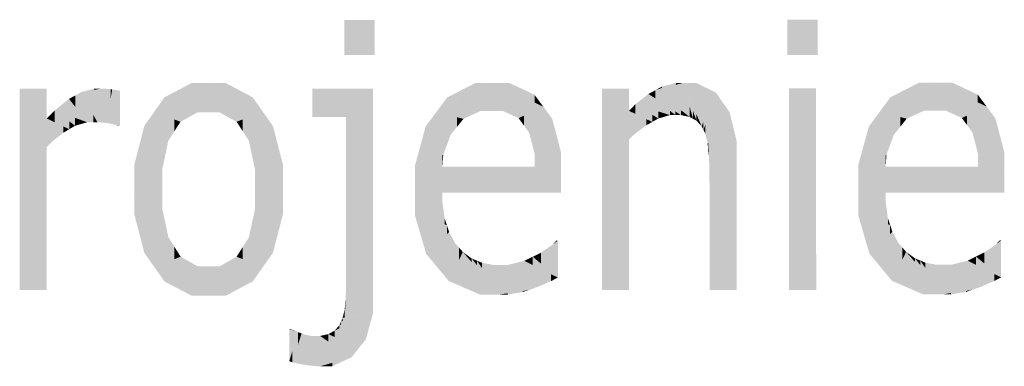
# Model space of a CAD drawing. Extents: x 64462 to 126444, y -56085 to -716.
# Tile 77 of 90: x 95474 to 96024, y -7011 to -6817. Entities that reach past the tile are written whole.
import ezdxf

# ---------------------------------------------------------------- set-up
doc = ezdxf.new("R2010")
doc.units = 0
doc.header["$LTSCALE"] = 11.25

# ---------------------------------------------------------------- blocks, each defined once
blk = doc.blocks.new('DwgObject-55396215-3381')
at = {"linetype": 'Continuous'}
for points in [[(50879.12, 20595.82), (50862.08, 20615.45), (50879.12, 20615.46)], [(50862.09, 20595.8), (50862.08, 20615.45), (50862.09, 20615.45)], [(50862.09, 20595.8), (50862.09, 20615.45), (50879.13, 20595.81)], [(50879.12, 20595.82), (50879.12, 20615.46), (50879.13, 20595.81)], [(51126.92, 20595.91), (51109.88, 20615.55), (51126.92, 20615.55)], [(51109.89, 20595.9), (51109.88, 20615.55), (51109.89, 20615.54)], [(51109.89, 20595.9), (51109.89, 20615.54), (51126.93, 20595.9)], [(51126.92, 20595.91), (51126.92, 20615.55), (51126.93, 20595.9)], [(50776.68, 20565.35), (50761.49, 20572.18), (50776.68, 20580.17)], [(50780.06, 20563.82), (50776.68, 20580.17), (50780.06, 20580.17)], [(50776.68, 20565.35), (50776.68, 20580.17), (50780.06, 20563.82)], [(50786.23, 20563.83), (50780.06, 20563.82), (50786.23, 20580.18)], [(50780.06, 20563.82), (50780.06, 20580.17), (50786.23, 20580.18)], [(50786.23, 20563.83), (50786.23, 20580.18), (50786.24, 20563.83)], [(50792.34, 20563.83), (50786.23, 20580.18), (50792.34, 20571.72)], [(50801.88, 20558.52), (50786.23, 20580.18), (50801.88, 20571.92)], [(50810.84, 20567.2), (50786.23, 20580.18), (50810.84, 20572.2)], [(50795.71, 20577.1), (50786.23, 20580.18), (50795.71, 20580.18)], [(50786.24, 20563.83), (50786.23, 20580.18), (50786.24, 20580.16)], [(50786.24, 20563.83), (50786.24, 20580.16), (50792.34, 20563.83)], [(50795.71, 20577.1), (50795.71, 20580.18), (50810.84, 20572.2)], [(50935.5, 20575.21), (50913.63, 20564.01), (50935.5, 20580.23)], [(50919.65, 20568.48), (50919.65, 20572.12), (50935.5, 20580.23)], [(50935.5, 20575.21), (50935.5, 20580.23), (50945.33, 20580.24)], [(50938.43, 20564.63), (50938.43, 20576.7), (50945.33, 20580.24)], [(50944.51, 20564.64), (50944.51, 20578.38), (50945.33, 20580.24)], [(50945.33, 20564.64), (50944.51, 20564.64), (50945.33, 20580.24)], [(50950.56, 20564.64), (50945.33, 20580.24), (50950.56, 20573.02)], [(50959.57, 20560.56), (50945.33, 20580.24), (50959.57, 20573.5)], [(50968.49, 20569.29), (50945.33, 20580.24), (50968.49, 20573.6)], [(50954.44, 20577.62), (50945.33, 20580.24), (50954.44, 20580.24)], [(50945.33, 20564.64), (50945.33, 20580.24), (50950.56, 20564.64)], [(50954.44, 20577.62), (50954.44, 20580.24), (50968.49, 20573.6)], [(51051.55, 20564.1), (51036, 20576.14), (51051.55, 20580.28)], [(51047.57, 20579.22), (51036, 20576.14), (51047.57, 20580.27)], [(51039.79, 20577.49), (51039.79, 20578.21), (51047.57, 20580.27)], [(51047.57, 20579.22), (51047.57, 20580.27), (51051.55, 20580.28)], [(51059.04, 20559.18), (51051.55, 20580.28), (51059.04, 20562.81)], [(51061.95, 20556.03), (51051.55, 20580.28), (51061.95, 20577.18)], [(51058.85, 20578.1), (51051.55, 20580.28), (51058.85, 20580.28)], [(51057.15, 20560.21), (51051.55, 20580.28), (51057.15, 20564.52)], [(51055.25, 20561.24), (51051.55, 20580.28), (51055.25, 20567.01)], [(51051.55, 20564.1), (51051.55, 20580.28), (51055.25, 20561.24)], [(51058.85, 20578.1), (51058.85, 20580.28), (51069.97, 20574.79)], [(51183.42, 20575.3), (51161.55, 20564.11), (51183.42, 20580.33)], [(51167.57, 20568.57), (51167.57, 20572.21), (51183.42, 20580.33)], [(51183.42, 20575.3), (51183.42, 20580.33), (51193.25, 20580.33)], [(51186.35, 20564.73), (51186.35, 20576.79), (51193.25, 20580.33)], [(51192.43, 20564.73), (51192.43, 20578.47), (51193.25, 20580.33)], [(51193.25, 20564.73), (51192.43, 20564.73), (51193.25, 20580.33)], [(51198.48, 20564.73), (51193.25, 20580.33), (51198.48, 20573.11)], [(51207.49, 20560.66), (51193.25, 20580.33), (51207.49, 20573.59)], [(51216.41, 20569.38), (51193.25, 20580.33), (51216.41, 20573.69)], [(51202.36, 20577.72), (51193.25, 20580.33), (51202.36, 20580.33)], [(51193.25, 20564.73), (51193.25, 20580.33), (51198.48, 20564.73)], [(51202.36, 20577.72), (51202.36, 20580.33), (51216.41, 20573.69)], [(50695.65, 20560.38), (50680.53, 20576.99), (50695.65, 20576.99)], [(50695.66, 20552.35), (50680.53, 20576.99), (50695.66, 20560.38)], [(50695.67, 20544.35), (50680.53, 20576.99), (50695.67, 20552.34)], [(50680.58, 20464.49), (50680.53, 20576.99), (50680.58, 20576.9)], [(50680.58, 20464.49), (50680.58, 20576.9), (50695.67, 20544.35)], [(50695.65, 20560.38), (50695.65, 20576.99), (50695.66, 20560.38)], [(50715.03, 20565.52), (50711.58, 20573.22), (50715.03, 20575.11)], [(50722.06, 20576.36), (50715.03, 20575.11), (50722.06, 20577)], [(50723.96, 20558.25), (50715.03, 20575.11), (50723.96, 20576.7)], [(50721.79, 20558.25), (50715.03, 20575.11), (50721.79, 20562.36)], [(50718.28, 20558.25), (50715.03, 20575.11), (50718.28, 20567)], [(50715.03, 20565.52), (50715.03, 20575.11), (50718.28, 20558.25)], [(50722.06, 20576.36), (50722.06, 20577), (50725.65, 20577)], [(50725.65, 20558.15), (50723.96, 20558.25), (50725.65, 20577)], [(50723.96, 20558.25), (50723.96, 20576.7), (50725.65, 20577)], [(50725.65, 20558.15), (50725.65, 20577), (50727.73, 20558.02)], [(50727.62, 20559.01), (50725.65, 20577), (50727.62, 20577)], [(50729.32, 20557.79), (50727.62, 20577), (50729.32, 20576.93)], [(50727.73, 20558.02), (50727.62, 20577), (50727.73, 20575.79)], [(50727.62, 20559.01), (50727.62, 20577), (50727.73, 20558.02)], [(50727.73, 20558.02), (50727.73, 20575.79), (50729.32, 20557.79)], [(50729.32, 20557.79), (50729.32, 20576.93), (50730.49, 20576.88)], [(50730.49, 20568.55), (50729.32, 20557.79), (50730.49, 20576.88)], [(50731.37, 20570.94), (50729.32, 20557.79), (50731.37, 20576.75)], [(50730.49, 20568.55), (50730.49, 20576.88), (50731.37, 20576.75)], [(50730.92, 20557.56), (50730.92, 20568.01), (50732.26, 20576.63)], [(50732.26, 20563.8), (50730.92, 20557.56), (50732.26, 20576.63)], [(50731.37, 20570.94), (50731.37, 20576.75), (50732.26, 20576.63)], [(50732.26, 20563.8), (50732.26, 20576.63), (50734.92, 20576.15)], [(50734.2, 20556.82), (50734.2, 20572.81), (50734.92, 20576.15)], [(50734.92, 20562.29), (50734.2, 20556.82), (50734.92, 20576.15)], [(50736.69, 20556.31), (50734.2, 20556.82), (50736.69, 20575.8)], [(50734.92, 20562.29), (50734.92, 20576.15), (50736.69, 20575.8)], [(50736.69, 20556.31), (50736.69, 20575.8), (50736.7, 20556.31)], [(50863.06, 20561.16), (50844.21, 20577.05), (50863.06, 20577.06)], [(50844.22, 20561.15), (50844.21, 20577.05), (50844.22, 20577.04)], [(50844.22, 20561.15), (50844.22, 20577.04), (50863.06, 20561.16)], [(50863.06, 20561.16), (50863.06, 20577.06), (50878.17, 20577.06)], [(50863.09, 20470.52), (50863.09, 20561.19), (50878.17, 20577.06)], [(50878.17, 20461.87), (50863.09, 20470.52), (50878.17, 20577.06)], [(50878.17, 20461.87), (50878.17, 20577.06), (50878.22, 20461.84)], [(50938.43, 20564.63), (50913.63, 20564.01), (50938.43, 20576.7)], [(50944.51, 20564.64), (50938.43, 20564.63), (50944.51, 20578.38)], [(51021.33, 20564.65), (51006.21, 20577.11), (51021.33, 20577.11)], [(51021.34, 20555.98), (51006.21, 20577.11), (51021.34, 20564.65)], [(51021.35, 20548.66), (51006.21, 20577.11), (51021.35, 20555.97)], [(51006.26, 20464.61), (51006.21, 20577.11), (51006.26, 20577.03)], [(51006.26, 20464.61), (51006.26, 20577.03), (51021.35, 20548.66)], [(51021.33, 20564.65), (51021.33, 20577.11), (51021.34, 20564.65)], [(51036, 20571.61), (51032.21, 20574.07), (51036, 20576.14)], [(51039.79, 20577.49), (51036, 20576.14), (51039.79, 20578.21)], [(51036, 20571.61), (51036, 20576.14), (51050.33, 20562.28)], [(51050.33, 20562.28), (51036, 20576.14), (51050.33, 20565.05)], [(51061.95, 20556.03), (51061.95, 20577.18), (51069.97, 20574.79)], [(51062.96, 20553.92), (51062.96, 20558.39), (51069.97, 20574.79)], [(51069.97, 20562.59), (51063.93, 20552), (51069.97, 20574.79)], [(51063.93, 20552), (51063.93, 20556.8), (51069.97, 20574.79)], [(51069.97, 20562.59), (51069.97, 20574.79), (51073.8, 20569.3)], [(51125.97, 20464.97), (51110.85, 20577.15), (51125.97, 20577.15)], [(51110.9, 20464.65), (51110.85, 20577.15), (51110.9, 20576.84)], [(51110.9, 20464.65), (51110.9, 20576.84), (51126.02, 20464.65)], [(51125.97, 20464.97), (51125.97, 20577.15), (51126.02, 20464.65)], [(51186.35, 20564.73), (51161.55, 20564.11), (51186.35, 20576.79)], [(51192.43, 20564.73), (51186.35, 20564.73), (51192.43, 20578.47)], [(50708.13, 20561.98), (50700.17, 20564.91), (50708.13, 20571.33)], [(50711.58, 20566.89), (50708.13, 20571.33), (50711.58, 20573.22)], [(50708.13, 20561.98), (50708.13, 20571.33), (50718.28, 20558.25)], [(50711.58, 20566.89), (50711.58, 20573.22), (50718.28, 20558.25)], [(50734.2, 20556.82), (50730.92, 20557.56), (50734.2, 20572.81)], [(50761.49, 20564.11), (50755.87, 20564.19), (50761.49, 20572.18)], [(50761.49, 20564.11), (50761.49, 20572.18), (50780.06, 20563.82)], [(50792.34, 20563.83), (50792.34, 20571.72), (50801.88, 20558.52)], [(50801.88, 20558.52), (50801.88, 20571.92), (50816.49, 20564.22)], [(50810.84, 20567.2), (50810.84, 20572.2), (50816.49, 20564.22)], [(50919.65, 20568.48), (50913.63, 20564.01), (50919.65, 20572.12)], [(50950.56, 20564.64), (50950.56, 20573.02), (50959.57, 20560.56)], [(50959.57, 20560.56), (50959.57, 20573.5), (50973.43, 20566.95)], [(50968.49, 20569.29), (50968.49, 20573.6), (50973.43, 20566.95)], [(51032.21, 20566.03), (51024.88, 20568.33), (51032.21, 20574.07)], [(51047.31, 20562.27), (51032.21, 20574.07), (51047.31, 20564.24)], [(51044.2, 20562.27), (51032.21, 20574.07), (51044.2, 20564.7)], [(51032.21, 20566.03), (51032.21, 20574.07), (51044.2, 20562.27)], [(51065.26, 20546.69), (51065.26, 20554.33), (51073.8, 20569.3)], [(51073.8, 20547.38), (51065.26, 20546.69), (51073.8, 20569.3)], [(51073.8, 20547.38), (51073.8, 20569.3), (51081.47, 20548)], [(51077.63, 20558.66), (51073.8, 20569.3), (51077.63, 20563.81)], [(51167.57, 20568.57), (51161.55, 20564.11), (51167.57, 20572.21)], [(51198.48, 20564.73), (51198.48, 20573.11), (51207.49, 20560.66)], [(51207.49, 20560.66), (51207.49, 20573.59), (51221.35, 20567.04)], [(51216.41, 20569.38), (51216.41, 20573.69), (51221.35, 20567.04)], [(50700.17, 20558.22), (50695.66, 20560.38), (50700.17, 20564.91)], [(50711.5, 20556.31), (50700.17, 20564.91), (50711.5, 20560.74)], [(50708.24, 20554.37), (50700.17, 20564.91), (50708.24, 20558.79)], [(50700.17, 20558.22), (50700.17, 20564.91), (50708.24, 20554.37)], [(50718.28, 20558.25), (50718.28, 20567), (50721.79, 20558.25)], [(50730.92, 20557.56), (50729.32, 20557.79), (50730.92, 20568.01)], [(50755.87, 20536.77), (50744.64, 20520.71), (50755.87, 20564.19)], [(50750.25, 20542.43), (50750.25, 20556.21), (50755.87, 20564.19)], [(50767.05, 20553.19), (50755.87, 20564.19), (50767.05, 20559.84)], [(50763.64, 20547.88), (50755.87, 20564.19), (50763.64, 20556.55)], [(50755.87, 20536.77), (50755.87, 20564.19), (50763.64, 20547.88)], [(50770.46, 20558.51), (50755.87, 20564.19), (50770.46, 20563.97)], [(50770.46, 20558.51), (50770.46, 20563.97), (50780.06, 20563.82)], [(50805.31, 20553.21), (50805.31, 20559.86), (50816.49, 20564.22)], [(50808.75, 20547.9), (50808.75, 20556.59), (50816.49, 20564.22)], [(50812.19, 20531.66), (50812.19, 20555.16), (50816.49, 20564.22)], [(50816.49, 20528.66), (50812.19, 20531.66), (50816.49, 20564.22)], [(50816.49, 20528.66), (50816.49, 20564.22), (50827.8, 20520.74)], [(50827.79, 20520.76), (50816.49, 20564.22), (50827.79, 20534.5)], [(50822.14, 20549.36), (50816.49, 20564.22), (50822.14, 20556.23)], [(50913.63, 20544.39), (50901.59, 20534.01), (50913.63, 20564.01)], [(50907.61, 20549), (50907.61, 20555.91), (50913.63, 20564.01)], [(50928.73, 20560.15), (50913.63, 20564.01), (50928.73, 20564.39)], [(50921.52, 20551.19), (50913.63, 20564.01), (50921.52, 20558.29)], [(50913.63, 20544.39), (50913.63, 20564.01), (50921.52, 20551.19)], [(50925.13, 20555.67), (50913.63, 20564.01), (50925.13, 20561.07)], [(50928.73, 20560.15), (50928.73, 20564.39), (50938.43, 20564.63)], [(50962.54, 20556.49), (50962.54, 20561.93), (50973.43, 20566.95)], [(50965.5, 20552.41), (50965.5, 20559.34), (50973.43, 20566.95)], [(50968.51, 20540.89), (50968.51, 20557.93), (50973.43, 20566.95)], [(50973.43, 20537), (50968.51, 20540.89), (50973.43, 20566.95)], [(50973.43, 20537), (50973.43, 20566.95), (50983.31, 20529.18)], [(50983.31, 20529.19), (50973.43, 20566.95), (50983.31, 20541.42)], [(50978.36, 20554.19), (50973.43, 20566.95), (50978.36, 20560.3)], [(51024.88, 20562.96), (51021.34, 20564.65), (51024.88, 20568.33)], [(51030.94, 20556.52), (51021.34, 20564.65), (51030.94, 20560.06)], [(51021.34, 20555.98), (51021.34, 20564.65), (51024.45, 20551.63)], [(51024.45, 20551.63), (51021.34, 20564.65), (51024.45, 20562.02)], [(51037.71, 20560.36), (51024.88, 20568.33), (51037.71, 20564.31)], [(51034.33, 20558.44), (51024.88, 20568.33), (51034.33, 20562.46)], [(51024.88, 20562.96), (51024.88, 20568.33), (51034.33, 20558.44)], [(51037.71, 20560.36), (51037.71, 20564.31), (51044.2, 20562.27)], [(51044.2, 20562.27), (51044.2, 20564.7), (51047.31, 20562.27)], [(51047.31, 20562.27), (51047.31, 20564.24), (51050.33, 20562.28)], [(51050.33, 20562.28), (51050.33, 20565.05), (51055.25, 20561.24)], [(51055.25, 20561.24), (51055.25, 20567.01), (51057.15, 20560.21)], [(51057.15, 20560.21), (51057.15, 20564.52), (51059.04, 20559.18)], [(51077.63, 20558.66), (51077.63, 20563.81), (51081.47, 20548)], [(51161.55, 20544.48), (51149.51, 20534.1), (51161.55, 20564.11)], [(51155.53, 20549.1), (51155.53, 20556), (51161.55, 20564.11)], [(51176.65, 20560.24), (51161.55, 20564.11), (51176.65, 20564.48)], [(51169.44, 20551.28), (51161.55, 20564.11), (51169.44, 20558.38)], [(51161.55, 20544.48), (51161.55, 20564.11), (51169.44, 20551.28)], [(51173.05, 20555.76), (51161.55, 20564.11), (51173.05, 20561.17)], [(51176.65, 20560.24), (51176.65, 20564.48), (51186.35, 20564.73)], [(51210.46, 20556.58), (51210.46, 20562.02), (51221.35, 20567.04)], [(51213.42, 20552.51), (51213.42, 20559.43), (51221.35, 20567.04)], [(51216.43, 20540.98), (51216.43, 20558.02), (51221.35, 20567.04)], [(51221.35, 20537.09), (51216.43, 20540.98), (51221.35, 20567.04)], [(51221.35, 20537.09), (51221.35, 20567.04), (51231.23, 20529.27)], [(51231.23, 20529.29), (51221.35, 20567.04), (51231.23, 20541.51)], [(51226.28, 20554.28), (51221.35, 20567.04), (51226.28, 20560.4)], [(50704.98, 20552.43), (50695.66, 20560.38), (50704.98, 20555.93)], [(50695.66, 20552.35), (50695.66, 20560.38), (50698.69, 20547.42)], [(50698.69, 20547.42), (50695.66, 20560.38), (50698.69, 20557.79)], [(50698.69, 20547.42), (50698.69, 20557.79), (50704.98, 20552.43)], [(50708.24, 20554.37), (50708.24, 20558.79), (50711.5, 20556.31)], [(50711.5, 20556.31), (50711.5, 20560.74), (50718.28, 20558.25)], [(50721.79, 20558.25), (50721.79, 20562.36), (50723.96, 20558.25)], [(50767.05, 20553.19), (50767.05, 20559.84), (50770.46, 20558.51)], [(50805.31, 20553.21), (50801.88, 20558.52), (50805.31, 20559.86)], [(50863.09, 20470.52), (50863.06, 20561.16), (50863.09, 20561.19)], [(50921.52, 20551.19), (50921.52, 20558.29), (50925.13, 20555.67)], [(50925.13, 20555.67), (50925.13, 20561.07), (50928.73, 20560.15)], [(50962.54, 20556.49), (50959.57, 20560.56), (50962.54, 20561.93)], [(50965.5, 20552.41), (50962.54, 20556.49), (50965.5, 20559.34)], [(50968.51, 20540.89), (50965.5, 20552.41), (50968.51, 20557.93)], [(50978.36, 20554.19), (50978.36, 20560.3), (50983.31, 20541.42)], [(51024.45, 20551.63), (51024.45, 20562.02), (51030.94, 20556.52)], [(51030.94, 20556.52), (51030.94, 20560.06), (51034.33, 20558.44)], [(51034.33, 20558.44), (51034.33, 20562.46), (51037.71, 20560.36)], [(51059.04, 20559.18), (51059.04, 20562.81), (51061.95, 20556.03)], [(51062.96, 20553.92), (51061.95, 20556.03), (51062.96, 20558.39)], [(51169.44, 20551.28), (51169.44, 20558.38), (51173.05, 20555.76)], [(51173.05, 20555.76), (51173.05, 20561.17), (51176.65, 20560.24)], [(51210.46, 20556.58), (51207.49, 20560.66), (51210.46, 20562.02)], [(51213.42, 20552.51), (51210.46, 20556.58), (51213.42, 20559.43)], [(51216.43, 20540.98), (51213.42, 20552.51), (51216.43, 20558.02)], [(51226.28, 20554.28), (51226.28, 20560.4), (51231.23, 20541.51)], [(50695.67, 20544.35), (50695.67, 20552.34), (50698.69, 20547.42)], [(50704.98, 20552.43), (50704.98, 20555.93), (50708.24, 20554.37)], [(50735.9, 20556.31), (50734.2, 20556.82), (50735.9, 20556.47)], [(50735.9, 20556.31), (50735.9, 20556.47), (50736.7, 20556.31)], [(50750.25, 20542.43), (50744.64, 20520.71), (50750.25, 20556.21)], [(50744.64, 20520.71), (50744.64, 20534.48), (50750.25, 20556.21)], [(50763.64, 20547.88), (50763.64, 20556.55), (50767.05, 20553.19)], [(50808.75, 20547.9), (50805.31, 20553.21), (50808.75, 20556.59)], [(50812.19, 20531.66), (50808.75, 20547.9), (50812.19, 20555.16)], [(50822.14, 20549.36), (50822.14, 20556.23), (50827.79, 20534.5)], [(50907.61, 20549), (50901.59, 20534.01), (50907.61, 20555.91)], [(51021.35, 20548.66), (51021.35, 20555.97), (51024.45, 20551.63)], [(51063.93, 20552), (51062.96, 20553.92), (51063.93, 20556.8)], [(51065.26, 20546.69), (51063.93, 20552), (51065.26, 20554.33)], [(51155.53, 20549.1), (51149.51, 20534.1), (51155.53, 20556)], [(50760.23, 20531.64), (50760.23, 20543.01), (50763.64, 20547.88)], [(50917.43, 20540.07), (50901.59, 20534.01), (50917.43, 20547.67)], [(50917.43, 20540.07), (50917.43, 20547.67), (50921.52, 20551.19)], [(51021.35, 20464.61), (51006.26, 20464.61), (51021.35, 20548.66)], [(51021.35, 20464.61), (51021.35, 20548.66), (51021.38, 20464.61)], [(51065.62, 20543.28), (51065.26, 20546.69), (51065.62, 20546.72)], [(51065.62, 20543.28), (51065.62, 20546.72), (51081.47, 20548)], [(51065.99, 20539.88), (51065.99, 20543.39), (51081.47, 20548)], [(51081.47, 20537.67), (51065.99, 20539.88), (51081.47, 20548)], [(51081.47, 20537.67), (51081.47, 20548), (51081.47, 20537.67)], [(51165.35, 20540.16), (51149.51, 20534.1), (51165.35, 20547.76)], [(51165.35, 20540.16), (51165.35, 20547.76), (51169.44, 20551.28)], [(50695.67, 20464.49), (50680.58, 20464.49), (50695.67, 20544.35)], [(50695.67, 20464.49), (50695.67, 20544.35), (50695.7, 20464.49)], [(50760.23, 20531.64), (50744.64, 20520.71), (50760.23, 20543.01)], [(50983.31, 20529.19), (50983.31, 20541.42), (50983.31, 20529.18)], [(51065.99, 20539.88), (51065.62, 20543.28), (51065.99, 20543.39)], [(51231.23, 20529.29), (51231.23, 20541.51), (51231.23, 20529.27)], [(50916.95, 20533.43), (50901.59, 20534.01), (50916.95, 20539.88)], [(50916.95, 20533.43), (50916.95, 20539.88), (50917.43, 20540.07)], [(50968.55, 20533.44), (50968.51, 20540.89), (50968.55, 20540.86)], [(50968.55, 20533.44), (50968.55, 20540.86), (50983.31, 20529.18)], [(51066.35, 20532.6), (51065.99, 20539.88), (51066.35, 20539.83)], [(51066.35, 20532.6), (51066.35, 20539.83), (51081.47, 20537.67)], [(51066.35, 20528.72), (51066.35, 20532.6), (51081.47, 20537.67)], [(51066.38, 20464.63), (51066.38, 20528.74), (51081.47, 20537.67)], [(51081.47, 20464.64), (51066.38, 20464.63), (51081.47, 20537.67)], [(51081.47, 20464.64), (51081.47, 20537.67), (51081.5, 20464.64)], [(51164.87, 20533.52), (51149.51, 20534.1), (51164.87, 20539.98)], [(51164.87, 20533.52), (51164.87, 20539.98), (51165.35, 20540.16)], [(51216.47, 20533.54), (51216.43, 20540.98), (51216.47, 20540.95)], [(51216.47, 20533.54), (51216.47, 20540.95), (51231.23, 20529.27)], [(50744.64, 20520.71), (50744.63, 20534.46), (50744.64, 20534.48)], [(50760.23, 20520.72), (50744.64, 20520.71), (50760.23, 20531.64)], [(50760.23, 20520.72), (50760.23, 20531.64), (50760.24, 20520.72)], [(50812.2, 20520.74), (50812.19, 20531.66), (50812.2, 20531.66)], [(50812.2, 20520.74), (50812.2, 20531.66), (50827.8, 20520.74)], [(50827.79, 20520.76), (50827.79, 20534.5), (50827.8, 20520.74)], [(50916.95, 20518.88), (50901.59, 20534.01), (50916.95, 20533.43)], [(50901.6, 20520.21), (50901.59, 20534.01), (50901.6, 20534)], [(50901.6, 20520.21), (50901.6, 20534), (50916.96, 20518.88)], [(50968.55, 20530.12), (50916.95, 20533.43), (50968.55, 20533.44)], [(50916.95, 20518.88), (50916.95, 20533.43), (50916.96, 20518.88)], [(50916.96, 20518.88), (50916.95, 20533.43), (50916.96, 20533.42)], [(50983.31, 20518.9), (50916.95, 20533.43), (50983.31, 20529.18)], [(50916.96, 20518.88), (50916.96, 20533.42), (50983.32, 20518.9)], [(50968.55, 20530.12), (50968.55, 20533.44), (50983.31, 20529.18)], [(51066.35, 20528.72), (51066.35, 20532.6), (51066.35, 20532.6)], [(51164.87, 20518.97), (51149.51, 20534.1), (51164.87, 20533.52)], [(51149.52, 20520.31), (51149.51, 20534.1), (51149.52, 20534.09)], [(51149.52, 20520.31), (51149.52, 20534.09), (51164.88, 20518.97)], [(51216.47, 20530.21), (51164.87, 20533.52), (51216.47, 20533.54)], [(51164.87, 20518.97), (51164.87, 20533.52), (51164.88, 20518.97)], [(51164.88, 20518.97), (51164.87, 20533.52), (51164.88, 20533.52)], [(51231.23, 20518.99), (51164.87, 20533.52), (51231.23, 20529.27)], [(51164.88, 20518.97), (51164.88, 20533.52), (51231.24, 20518.99)], [(51216.47, 20530.21), (51216.47, 20533.54), (51231.23, 20529.27)], [(50983.31, 20518.9), (50983.31, 20529.18), (50983.32, 20518.9)], [(51066.38, 20464.63), (51066.35, 20528.72), (51066.38, 20528.74)], [(51231.23, 20518.99), (51231.23, 20529.27), (51231.24, 20518.99)], [(50760.24, 20510.15), (50744.64, 20520.71), (50760.24, 20520.72)], [(50755.9, 20477.29), (50744.64, 20520.71), (50755.9, 20513.08)], [(50744.64, 20506.96), (50744.64, 20520.71), (50744.64, 20520.69)], [(50744.64, 20506.96), (50744.64, 20520.69), (50755.9, 20477.29)], [(50760.24, 20510.15), (50760.24, 20520.72), (50760.24, 20510.14)], [(50812.2, 20498.82), (50812.2, 20510.06), (50827.8, 20520.74)], [(50812.2, 20510.06), (50812.2, 20520.74), (50812.2, 20520.74)], [(50812.2, 20510.06), (50812.2, 20520.74), (50827.8, 20520.74)], [(50816.52, 20477.31), (50816.52, 20504.89), (50827.8, 20520.74)], [(50822.16, 20485.27), (50822.16, 20499.05), (50827.8, 20520.74)], [(50827.8, 20506.97), (50822.16, 20485.27), (50827.8, 20520.74)], [(50827.8, 20506.97), (50827.8, 20520.74), (50827.8, 20506.99)], [(50916.96, 20513.69), (50901.6, 20520.21), (50916.96, 20518.88)], [(50901.6, 20506.27), (50901.6, 20520.21), (50901.6, 20520.21)], [(50901.6, 20506.27), (50901.6, 20520.21), (50916.96, 20513.69)], [(51164.88, 20513.79), (51149.52, 20520.31), (51164.88, 20518.97)], [(51149.52, 20506.36), (51149.52, 20520.31), (51149.52, 20520.3)], [(51149.52, 20506.36), (51149.52, 20520.3), (51164.88, 20513.79)], [(50916.96, 20504.78), (50901.6, 20506.27), (50916.96, 20513.69)], [(50916.96, 20513.69), (50916.96, 20518.88), (50916.96, 20513.69)], [(50916.96, 20504.78), (50916.96, 20513.69), (50918.21, 20504.66)], [(51164.88, 20504.88), (51149.52, 20506.36), (51164.88, 20513.79)], [(51164.88, 20513.79), (51164.88, 20518.97), (51164.88, 20513.79)], [(51164.88, 20504.88), (51164.88, 20513.79), (51166.13, 20504.76)], [(50755.9, 20477.29), (50755.9, 20513.08), (50760.24, 20510.14)], [(50760.24, 20486.67), (50755.9, 20477.29), (50760.24, 20510.14)], [(50760.24, 20486.67), (50760.24, 20510.14), (50763.68, 20494.11)], [(50812.2, 20498.82), (50808.75, 20493.97), (50812.2, 20510.06)], [(50750.27, 20485.24), (50744.64, 20506.96), (50750.27, 20492.11)], [(50816.52, 20477.31), (50808.75, 20493.97), (50816.52, 20504.89)], [(50918.21, 20501.2), (50901.6, 20506.27), (50918.21, 20504.66)], [(50907.89, 20484.75), (50901.6, 20506.27), (50907.89, 20504.35)], [(50907.89, 20484.75), (50907.89, 20504.35), (50919.46, 20500.81)], [(50918.21, 20501.2), (50918.21, 20504.66), (50919.46, 20500.81)], [(51166.13, 20501.29), (51149.52, 20506.36), (51166.13, 20504.76)], [(51155.81, 20484.84), (51149.52, 20506.36), (51155.81, 20504.44)], [(51155.81, 20484.84), (51155.81, 20504.44), (51167.38, 20500.91)], [(51166.13, 20501.29), (51166.13, 20504.76), (51167.38, 20500.91)], [(50822.16, 20485.27), (50816.52, 20477.31), (50822.16, 20499.05)], [(50919.46, 20495.77), (50907.89, 20484.75), (50919.46, 20500.81)], [(50919.46, 20495.77), (50919.46, 20500.81), (50920.71, 20496.97)], [(51167.38, 20495.87), (51155.81, 20484.84), (51167.38, 20500.91)], [(51167.38, 20495.87), (51167.38, 20500.91), (51168.63, 20497.06)], [(50750.27, 20485.24), (50750.27, 20492.11), (50755.9, 20477.29)], [(50763.68, 20485.16), (50755.9, 20477.29), (50763.68, 20494.11)], [(50763.68, 20485.16), (50763.68, 20494.11), (50767.12, 20488.65)], [(50808.75, 20485.1), (50805.3, 20488.56), (50808.75, 20493.97)], [(50808.75, 20485.1), (50808.75, 20493.97), (50816.52, 20477.31)], [(50920.71, 20486.02), (50914.18, 20477.18), (50920.71, 20496.97)], [(50914.18, 20477.18), (50914.18, 20490.74), (50920.71, 20496.97)], [(50920.71, 20486.02), (50920.71, 20496.97), (50924.14, 20490.65)], [(50981.53, 20471.58), (50978.75, 20489.97), (50981.53, 20492.2)], [(50980.72, 20491.55), (50978.75, 20489.97), (50980.72, 20492.2)], [(50980.72, 20491.55), (50980.72, 20492.2), (50981.53, 20492.2)], [(50981.53, 20471.58), (50981.53, 20492.2), (50981.53, 20471.53)], [(51168.63, 20486.11), (51162.1, 20477.27), (51168.63, 20497.06)], [(51162.1, 20477.27), (51162.1, 20490.83), (51168.63, 20497.06)], [(51168.63, 20486.11), (51168.63, 20497.06), (51172.06, 20490.75)], [(51229.45, 20471.67), (51226.67, 20490.07), (51229.45, 20492.29)], [(51228.64, 20491.65), (51226.67, 20490.07), (51228.64, 20492.29)], [(51228.64, 20491.65), (51228.64, 20492.29), (51229.45, 20492.29)], [(51229.45, 20471.67), (51229.45, 20492.29), (51229.45, 20471.62)], [(50767.12, 20481.8), (50755.9, 20477.29), (50767.12, 20488.65)], [(50767.12, 20481.8), (50767.12, 20488.65), (50770.55, 20483.18)], [(50805.3, 20481.77), (50801.85, 20483.14), (50805.3, 20488.56)], [(50805.3, 20481.77), (50805.3, 20488.56), (50816.52, 20477.31)], [(50914.18, 20477.18), (50907.89, 20484.75), (50914.18, 20490.74)], [(50920.47, 20469.6), (50920.47, 20485.68), (50924.14, 20490.65)], [(50924.14, 20481.27), (50920.47, 20469.6), (50924.14, 20490.65)], [(50926.32, 20481.51), (50920.47, 20469.6), (50926.32, 20488.19)], [(50924.14, 20481.27), (50924.14, 20490.65), (50926.32, 20488.19)], [(50926.32, 20481.51), (50926.32, 20488.19), (50928.41, 20485.78)], [(50978.75, 20475.65), (50972.12, 20485.45), (50978.75, 20489.97)], [(50978.75, 20475.65), (50978.75, 20489.97), (50981.53, 20471.53)], [(51162.1, 20477.27), (51155.81, 20484.84), (51162.1, 20490.83)], [(51168.39, 20469.7), (51168.39, 20485.78), (51172.06, 20490.75)], [(51172.06, 20481.37), (51168.39, 20469.7), (51172.06, 20490.75)], [(51174.24, 20481.6), (51168.39, 20469.7), (51174.24, 20488.28)], [(51172.06, 20481.37), (51172.06, 20490.75), (51174.24, 20488.28)], [(51174.24, 20481.6), (51174.24, 20488.28), (51176.33, 20485.87)], [(51226.67, 20475.74), (51220.04, 20485.54), (51226.67, 20490.07)], [(51226.67, 20475.74), (51226.67, 20490.07), (51229.45, 20471.62)], [(50770.55, 20469.61), (50755.9, 20477.29), (50770.55, 20483.18)], [(50780.13, 20469.9), (50770.55, 20483.18), (50780.13, 20477.72)], [(50770.55, 20469.61), (50770.55, 20483.18), (50786.28, 20461.38)], [(50801.85, 20477.56), (50792.33, 20477.73), (50801.85, 20483.14)], [(50801.85, 20477.56), (50801.85, 20483.14), (50816.52, 20477.31)], [(50920.47, 20469.6), (50914.18, 20477.18), (50920.47, 20485.68)], [(50928.41, 20467.51), (50920.47, 20469.6), (50928.41, 20485.78)], [(50933.39, 20480.08), (50928.41, 20485.78), (50933.39, 20482.15)], [(50928.41, 20467.51), (50928.41, 20485.78), (50949.15, 20462.04)], [(50933.39, 20480.08), (50933.39, 20482.15), (50949.15, 20462.04)], [(50936.27, 20478.48), (50933.39, 20482.15), (50936.27, 20480.95)], [(50936.27, 20478.48), (50936.27, 20480.95), (50949.15, 20462.04)], [(50939.16, 20476.72), (50936.27, 20480.95), (50939.16, 20479.74)], [(50962.81, 20468.22), (50953.56, 20478.54), (50962.81, 20480.84)], [(50967.47, 20478.53), (50962.81, 20480.84), (50967.47, 20483.14)], [(50977.71, 20469.51), (50962.81, 20480.84), (50977.71, 20473.43)], [(50969.89, 20466.13), (50962.81, 20480.84), (50969.89, 20475.45)], [(50965.91, 20464.77), (50962.81, 20480.84), (50965.91, 20474.41)], [(50962.81, 20468.22), (50962.81, 20480.84), (50965.91, 20464.77)], [(50972.12, 20479.3), (50967.47, 20483.14), (50972.12, 20485.45)], [(50967.47, 20478.53), (50967.47, 20483.14), (50981.53, 20471.53)], [(50972.12, 20479.3), (50972.12, 20485.45), (50981.53, 20471.53)], [(51168.39, 20469.7), (51162.1, 20477.27), (51168.39, 20485.78)], [(51176.33, 20467.6), (51168.39, 20469.7), (51176.33, 20485.87)], [(51181.31, 20480.17), (51176.33, 20485.87), (51181.31, 20482.25)], [(51176.33, 20467.6), (51176.33, 20485.87), (51197.07, 20462.13)], [(51181.31, 20480.17), (51181.31, 20482.25), (51197.07, 20462.13)], [(51184.19, 20478.57), (51181.31, 20482.25), (51184.19, 20481.04)], [(51184.19, 20478.57), (51184.19, 20481.04), (51197.07, 20462.13)], [(51187.08, 20476.81), (51184.19, 20481.04), (51187.08, 20479.83)], [(51210.73, 20468.31), (51201.48, 20478.63), (51210.73, 20480.94)], [(51215.39, 20478.62), (51210.73, 20480.94), (51215.39, 20483.24)], [(51225.63, 20469.6), (51210.73, 20480.94), (51225.63, 20473.52)], [(51217.81, 20466.22), (51210.73, 20480.94), (51217.81, 20475.55)], [(51213.83, 20464.86), (51210.73, 20480.94), (51213.83, 20474.51)], [(51210.73, 20468.31), (51210.73, 20480.94), (51213.83, 20464.86)], [(51220.04, 20479.39), (51215.39, 20483.24), (51220.04, 20485.54)], [(51215.39, 20478.62), (51215.39, 20483.24), (51229.45, 20471.62)], [(51220.04, 20479.39), (51220.04, 20485.54), (51229.45, 20471.62)], [(50761.53, 20469.33), (50755.9, 20477.29), (50761.53, 20474.34)], [(50786.27, 20461.39), (50780.13, 20477.72), (50786.27, 20477.73)], [(50780.13, 20469.9), (50780.13, 20477.72), (50786.28, 20461.38)], [(50786.28, 20461.38), (50786.27, 20477.73), (50786.28, 20477.73)], [(50786.27, 20461.39), (50786.27, 20477.73), (50786.28, 20461.38)], [(50786.28, 20461.38), (50786.28, 20477.73), (50792.33, 20477.73)], [(50792.33, 20461.38), (50786.28, 20461.38), (50792.33, 20477.73)], [(50792.33, 20461.38), (50792.33, 20477.73), (50795.76, 20461.38)], [(50795.76, 20461.38), (50792.33, 20477.73), (50795.76, 20476.18)], [(50810.88, 20469.35), (50792.33, 20477.73), (50810.88, 20477.41)], [(50795.76, 20461.38), (50795.76, 20476.18), (50810.88, 20469.35)], [(50810.88, 20469.35), (50810.88, 20477.41), (50816.52, 20477.31)], [(50939.16, 20476.72), (50939.16, 20479.74), (50949.15, 20462.04)], [(50945.5, 20468.5), (50939.16, 20479.74), (50945.5, 20478.54)], [(50945.5, 20468.5), (50945.5, 20478.54), (50949.15, 20462.04)], [(50948.97, 20462.85), (50945.5, 20478.54), (50948.97, 20478.54)], [(50948.97, 20462.85), (50948.97, 20478.54), (50949.15, 20462.04)], [(50949.15, 20462.04), (50948.97, 20478.54), (50949.15, 20478.54)], [(50949.15, 20462.04), (50949.15, 20478.54), (50953.56, 20478.54)], [(50953.56, 20462.76), (50949.15, 20462.04), (50953.56, 20478.54)], [(50953.56, 20462.76), (50953.56, 20478.54), (50965.91, 20464.77)], [(50969.89, 20466.13), (50969.89, 20475.45), (50977.71, 20469.51)], [(51187.08, 20476.81), (51187.08, 20479.83), (51197.07, 20462.13)], [(51193.42, 20468.59), (51187.08, 20479.83), (51193.42, 20478.63)], [(51193.42, 20468.59), (51193.42, 20478.63), (51197.07, 20462.13)], [(51196.89, 20462.95), (51193.42, 20478.63), (51196.89, 20478.63)], [(51196.89, 20462.95), (51196.89, 20478.63), (51197.07, 20462.13)], [(51197.07, 20462.13), (51196.89, 20478.63), (51197.07, 20478.63)], [(51197.07, 20462.13), (51197.07, 20478.63), (51201.48, 20478.63)], [(51201.48, 20462.85), (51197.07, 20462.13), (51201.48, 20478.63)], [(51201.48, 20462.85), (51201.48, 20478.63), (51213.83, 20464.86)], [(51217.81, 20466.22), (51217.81, 20475.55), (51225.63, 20469.6)], [(50761.53, 20469.33), (50761.53, 20474.34), (50786.28, 20461.38)], [(50863.1, 20466.45), (50863.09, 20470.52), (50863.1, 20470.52)], [(50863.1, 20466.45), (50863.1, 20470.52), (50878.22, 20461.84)], [(50937.95, 20462.03), (50920.47, 20469.6), (50937.95, 20464.99)], [(50965.91, 20464.77), (50965.91, 20474.41), (50969.89, 20466.13)], [(50977.71, 20469.51), (50977.71, 20473.43), (50981.53, 20471.53)], [(51185.87, 20462.13), (51168.39, 20469.7), (51185.87, 20465.08)], [(51213.83, 20464.86), (51213.83, 20474.51), (51217.81, 20466.22)], [(51225.63, 20469.6), (51225.63, 20473.52), (51229.45, 20471.62)], [(50776.72, 20461.37), (50761.53, 20469.33), (50776.72, 20464.45)], [(50776.72, 20461.37), (50776.72, 20464.45), (50786.28, 20461.38)], [(50863.1, 20459.56), (50862.84, 20459.52), (50863.1, 20466.45)], [(50863.1, 20459.56), (50863.1, 20466.45), (50878.22, 20461.84)], [(50937.95, 20462.03), (50937.95, 20464.99), (50949.15, 20462.04)], [(50953.54, 20462.04), (50953.54, 20462.75), (50965.91, 20464.77)], [(50961.92, 20463.4), (50961.92, 20463.89), (50965.91, 20464.77)], [(51185.87, 20462.13), (51185.87, 20465.08), (51197.07, 20462.13)], [(51201.46, 20462.13), (51201.46, 20462.85), (51213.83, 20464.86)], [(51209.84, 20463.5), (51209.84, 20463.98), (51213.83, 20464.86)], [(50878.22, 20451.97), (50862.58, 20456.68), (50878.22, 20461.84)], [(50862.84, 20456.76), (50862.58, 20456.68), (50862.84, 20459.52)], [(50862.84, 20456.76), (50862.84, 20459.52), (50878.22, 20461.84)], [(50878.22, 20451.97), (50878.22, 20461.84), (50878.22, 20451.97)], [(50953.54, 20462.04), (50949.15, 20462.04), (50953.54, 20462.75)], [(50961.92, 20463.4), (50953.54, 20462.04), (50961.92, 20463.89)], [(51201.46, 20462.13), (51197.07, 20462.13), (51201.46, 20462.85)], [(51209.84, 20463.5), (51201.46, 20462.13), (51209.84, 20463.98)], [(50862.32, 20449.18), (50861.17, 20448.97), (50862.32, 20453.83)], [(50862.58, 20453.8), (50862.32, 20453.83), (50862.58, 20456.68)], [(50862.32, 20449.18), (50862.32, 20453.83), (50878.22, 20451.97)], [(50862.58, 20453.8), (50862.58, 20456.68), (50878.22, 20451.97)], [(50870.18, 20432.03), (50856.75, 20441.92), (50870.18, 20448.21)], [(50859.4, 20443.17), (50859.4, 20444.95), (50878.22, 20451.97)], [(50860.29, 20445.28), (50860.29, 20446.96), (50878.22, 20451.97)], [(50861.17, 20447.21), (50860.29, 20446.96), (50861.17, 20448.97)], [(50861.17, 20447.21), (50861.17, 20448.97), (50878.22, 20451.97)], [(50870.18, 20432.03), (50870.18, 20448.21), (50878.22, 20451.97)], [(50874.2, 20437.07), (50874.2, 20442.01), (50878.22, 20451.97)], [(50832.11, 20442.56), (50831.3, 20442.79), (50832.11, 20442.79)], [(50833.24, 20442.09), (50831.3, 20442.79), (50833.24, 20442.24)], [(50831.31, 20424.76), (50831.3, 20442.79), (50831.31, 20442.79)], [(50831.31, 20424.76), (50831.31, 20442.79), (50836.28, 20441)], [(50832.11, 20442.56), (50832.11, 20442.79), (50833.24, 20442.24)], [(50833.24, 20442.09), (50833.24, 20442.24), (50836.28, 20441)], [(50859.4, 20443.17), (50856.75, 20441.92), (50859.4, 20444.95)], [(50860.29, 20445.28), (50859.4, 20444.95), (50860.29, 20446.96)], [(50836.28, 20434.25), (50833.08, 20424.16), (50836.28, 20441)], [(50833.08, 20424.16), (50833.08, 20430.55), (50836.28, 20441)], [(50837.49, 20423.15), (50833.08, 20424.16), (50837.49, 20438.08)], [(50836.28, 20434.25), (50836.28, 20441), (50838.19, 20440.3)], [(50837.49, 20423.15), (50837.49, 20438.08), (50838.19, 20440.3)], [(50838.19, 20427.56), (50837.49, 20423.15), (50838.19, 20440.3)], [(50840.1, 20422.76), (50837.49, 20423.15), (50840.1, 20439.6)], [(50838.19, 20427.56), (50838.19, 20440.3), (50840.1, 20439.6)], [(50840.1, 20422.76), (50840.1, 20439.6), (50840.12, 20422.75)], [(50840.12, 20422.75), (50840.1, 20439.6), (50840.12, 20439.59)], [(50840.12, 20422.75), (50840.12, 20439.59), (50843.83, 20438.9)], [(50843.83, 20422.25), (50842.76, 20422.35), (50843.83, 20438.9)], [(50842.76, 20422.35), (50842.76, 20434.25), (50843.83, 20438.9)], [(50843.83, 20422.25), (50843.83, 20438.9), (50847.01, 20421.95)], [(50845.64, 20429.24), (50843.83, 20438.9), (50845.64, 20438.9)], [(50847.01, 20421.95), (50845.64, 20438.9), (50847.01, 20431.11)], [(50848.53, 20422.41), (50845.64, 20438.9), (50848.53, 20438.9)], [(50845.64, 20429.24), (50845.64, 20438.9), (50847.01, 20421.95)], [(50853.2, 20435.74), (50848.53, 20438.9), (50853.2, 20439.91)], [(50848.62, 20421.95), (50848.53, 20438.9), (50848.62, 20438.85)], [(50848.53, 20422.41), (50848.53, 20438.9), (50848.62, 20421.95)], [(50848.62, 20421.95), (50848.62, 20438.85), (50866.16, 20426.99)], [(50856.75, 20438.26), (50853.2, 20439.91), (50856.75, 20441.92)], [(50853.2, 20435.74), (50853.2, 20439.91), (50866.16, 20426.99)], [(50866.16, 20426.99), (50853.2, 20439.91), (50866.16, 20433.9)], [(50856.75, 20438.26), (50856.75, 20441.92), (50870.18, 20432.03)], [(50874.2, 20437.07), (50870.18, 20432.03), (50874.2, 20442.01)], [(50842.76, 20422.35), (50840.12, 20422.75), (50842.76, 20434.25)], [(50847.01, 20421.95), (50847.01, 20431.11), (50848.62, 20421.95)], [(50866.16, 20426.99), (50866.16, 20433.9), (50870.18, 20432.03)], [(50833.08, 20424.16), (50831.31, 20424.76), (50833.08, 20430.55)], [(50855.38, 20421.95), (50855.38, 20423.89), (50866.16, 20426.99)], [(50855.38, 20421.95), (50848.62, 20421.95), (50855.38, 20423.89)]]:
    blk.add_hatch(color=1, dxfattribs=at).paths.add_polyline_path(points)

msp = doc.modelspace()

# ---------------------------------------------------------------- block references
msp.add_blockref('DwgObject-55396215-3381', (44793.1, -27432.61))

doc.saveas('drawing.dxf')
